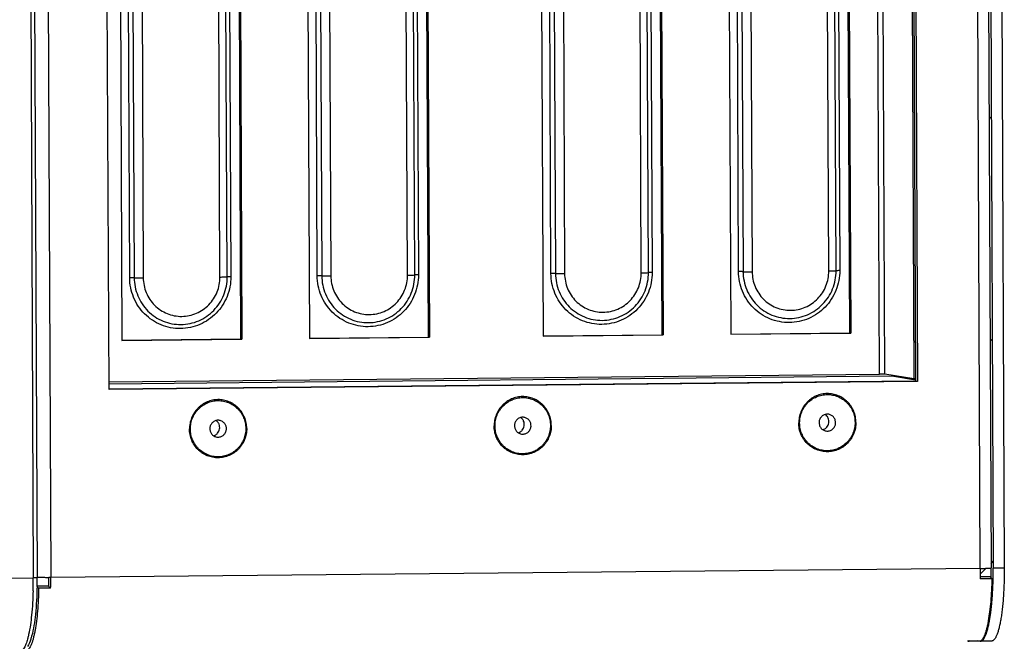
# Model space of a CAD drawing. Header units: millimetres. Extents: x 0 to 1750, y -1720 to 477.
# Tile 119 of 256: x 401 to 506, y -1027 to -961. Entities that reach past the tile are written whole.
import ezdxf

# ---------------------------------------------------------------- set-up
doc = ezdxf.new("R2010")
doc.units = ezdxf.units.MM
doc.header["$LTSCALE"] = 92.51
for name, color, linetype in [('3-6_GB12616_DXF_CONTINUOUS_LINE', 7, 'CONTINUOUS'), ('DE-11-024591DXF_CONTINUOUS_LINE', 7, 'CONTINUOUS'), ('DE-11-069666DXF_CONTINUOUS_LINE', 7, 'CONTINUOUS'), ('DE-11-080277DXF_CONTINUOUS_LINE', 7, 'CONTINUOUS'), ('DE-11-080278DXF_CONTINUOUS_LINE', 7, 'CONTINUOUS'), ('DE-11-080513DXF_CONTINUOUS_LINE', 7, 'CONTINUOUS'), ('DE-13-001875DXF_CONTINUOUS_LINE', 7, 'CONTINUOUS'), ('DE-20-027328DXF_CONTINUOUS_LINE', 7, 'CONTINUOUS')]:
    doc.layers.add(name, color=color, linetype=linetype)

msp = doc.modelspace()

# ---------------------------------------------------------------- linework, layer by layer
at = {"layer": '3-6_GB12616_DXF_CONTINUOUS_LINE'}
for centre, start, end in [((486.966, -1003.934), 80.7437, 90.55712), ((422.032, -1004.578), 80.7437, 90.55712), ((454.499, -1004.256), 80.7437, 90.55712), ((454.49, -1004.31), 260.7437, 270.55712), ((486.957, -1003.987), 260.7437, 270.55712), ((422.023, -1004.632), 260.7437, 270.55712)]:
    msp.add_arc(centre, 0.873, start, end, dxfattribs=at)
for points, knots in [([(490.011, -1003.93), (490.01, -1003.728), (489.979, -1003.424), (489.88, -1003.031), (489.744, -1002.651), (489.506, -1002.204), (489.186, -1001.812), (488.889, -1001.543), (488.567, -1001.304), (488.123, -1001.068), (487.547, -1000.896), (486.947, -1000.842), (486.348, -1000.908), (485.773, -1001.092), (485.332, -1001.336), (485.012, -1001.581), (484.717, -1001.857), (484.401, -1002.254), (484.167, -1002.706), (484.034, -1003.089), (483.939, -1003.483), (483.91, -1003.788), (483.911, -1003.991)], [0, 0, 0, 0, 0.0629325, 0.0943861, 0.1257993, 0.188412, 0.2508206, 0.2819889, 0.3131128, 0.3751761, 0.4371504, 0.4991136, 0.5611448, 0.6233128, 0.6856652, 0.7169553, 0.7482962, 0.8110439, 0.8739432, 0.9054658, 0.9370005, 1, 1, 1, 1]), ([(425.077, -1004.575), (425.077, -1004.372), (425.046, -1004.068), (424.947, -1003.675), (424.811, -1003.295), (424.573, -1002.848), (424.252, -1002.457), (423.955, -1002.187), (423.633, -1001.948), (423.19, -1001.712), (422.613, -1001.541), (422.014, -1001.487), (421.415, -1001.553), (420.839, -1001.736), (420.398, -1001.981), (420.079, -1002.225), (419.784, -1002.501), (419.467, -1002.898), (419.233, -1003.35), (419.1, -1003.733), (419.005, -1004.128), (418.977, -1004.433), (418.978, -1004.635)], [0, 0, 0, 0, 0.0629325, 0.0943861, 0.1257993, 0.188412, 0.2508206, 0.2819889, 0.3131128, 0.3751761, 0.4371504, 0.4991136, 0.5611448, 0.6233128, 0.6856652, 0.7169553, 0.7482962, 0.8110439, 0.8739432, 0.9054658, 0.9370005, 1, 1, 1, 1]), ([(457.544, -1004.253), (457.543, -1004.05), (457.512, -1003.746), (457.414, -1003.353), (457.278, -1002.973), (457.04, -1002.526), (456.719, -1002.135), (456.422, -1001.865), (456.1, -1001.626), (455.657, -1001.39), (455.08, -1001.218), (454.48, -1001.164), (453.881, -1001.23), (453.306, -1001.414), (452.865, -1001.658), (452.546, -1001.903), (452.251, -1002.179), (451.934, -1002.576), (451.7, -1003.028), (451.567, -1003.411), (451.472, -1003.805), (451.444, -1004.111), (451.444, -1004.313)], [0, 0, 0, 0, 0.0629325, 0.0943861, 0.1257993, 0.188412, 0.2508206, 0.2819889, 0.3131128, 0.3751761, 0.4371504, 0.4991136, 0.5611448, 0.6233128, 0.6856652, 0.7169553, 0.7482962, 0.8110439, 0.8739432, 0.9054658, 0.9370005, 1, 1, 1, 1]), ([(486.957, -1003.061), (486.902, -1003.062), (486.792, -1003.073), (486.634, -1003.121), (486.486, -1003.198), (486.355, -1003.301), (486.245, -1003.426), (486.131, -1003.618), (486.058, -1003.892), (486.087, -1004.174), (486.17, -1004.38), (486.259, -1004.521), (486.372, -1004.643), (486.506, -1004.741), (486.655, -1004.812), (486.762, -1004.84), (486.816, -1004.849)], [0, 0, 0, 0, 0.0620832, 0.1242927, 0.1866735, 0.2492462, 0.3120056, 0.3749208, 0.5004721, 0.6258972, 0.6886723, 0.7512626, 0.8136603, 0.8758842, 0.9379757, 1, 1, 1, 1]), ([(486.471, -1004.712), (486.553, -1004.69), (486.672, -1004.638), (486.81, -1004.538), (486.933, -1004.418), (487.053, -1004.237), (487.131, -1003.988), (487.136, -1003.728), (487.08, -1003.518), (487.001, -1003.366), (486.902, -1003.227), (486.806, -1003.139), (486.736, -1003.092)], [0, 0, 0, 0, 0.1241294, 0.1865761, 0.2491691, 0.3744246, 0.4999976, 0.6255709, 0.7508258, 0.8134194, 0.875865, 1, 1, 1, 1]), ([(486.965, -1004.86), (487.02, -1004.86), (487.13, -1004.848), (487.288, -1004.8), (487.436, -1004.724), (487.567, -1004.621), (487.677, -1004.495), (487.791, -1004.304), (487.864, -1004.03), (487.835, -1003.748), (487.752, -1003.541), (487.663, -1003.4), (487.55, -1003.279), (487.416, -1003.18), (487.267, -1003.109), (487.16, -1003.081), (487.106, -1003.072)], [0, 0, 0, 0, 0.0620832, 0.1242927, 0.1866735, 0.2492462, 0.3120056, 0.3749208, 0.5004721, 0.6258972, 0.6886723, 0.7512626, 0.8136603, 0.8758842, 0.9379757, 1, 1, 1, 1]), ([(422.024, -1003.706), (421.969, -1003.706), (421.859, -1003.718), (421.7, -1003.765), (421.553, -1003.842), (421.422, -1003.945), (421.312, -1004.071), (421.198, -1004.262), (421.124, -1004.536), (421.154, -1004.818), (421.236, -1005.025), (421.326, -1005.166), (421.439, -1005.287), (421.573, -1005.385), (421.722, -1005.457), (421.829, -1005.485), (421.883, -1005.493)], [0, 0, 0, 0, 0.0620832, 0.1242927, 0.1866735, 0.2492462, 0.3120056, 0.3749208, 0.5004721, 0.6258972, 0.6886723, 0.7512626, 0.8136603, 0.8758842, 0.9379757, 1, 1, 1, 1]), ([(421.538, -1005.357), (421.619, -1005.334), (421.738, -1005.282), (421.876, -1005.182), (421.999, -1005.062), (422.12, -1004.881), (422.197, -1004.633), (422.203, -1004.372), (422.146, -1004.162), (422.068, -1004.01), (421.969, -1003.871), (421.872, -1003.784), (421.802, -1003.737)], [0, 0, 0, 0, 0.1241294, 0.1865761, 0.2491691, 0.3744246, 0.4999976, 0.6255709, 0.7508258, 0.8134194, 0.875865, 1, 1, 1, 1]), ([(422.031, -1005.505), (422.086, -1005.504), (422.196, -1005.493), (422.355, -1005.445), (422.502, -1005.368), (422.633, -1005.265), (422.743, -1005.139), (422.857, -1004.948), (422.931, -1004.674), (422.901, -1004.392), (422.819, -1004.185), (422.729, -1004.044), (422.616, -1003.923), (422.483, -1003.825), (422.333, -1003.754), (422.227, -1003.726), (422.172, -1003.717)], [0, 0, 0, 0, 0.0620832, 0.1242927, 0.1866735, 0.2492462, 0.3120056, 0.3749208, 0.5004721, 0.6258972, 0.6886723, 0.7512626, 0.8136603, 0.8758842, 0.9379757, 1, 1, 1, 1]), ([(457.544, -1004.253), (457.545, -1004.455), (457.517, -1004.76), (457.422, -1005.155), (457.289, -1005.538), (457.055, -1005.989), (456.738, -1006.387), (456.443, -1006.663), (456.124, -1006.907), (455.682, -1007.152), (455.107, -1007.335), (454.508, -1007.401), (453.909, -1007.347), (453.332, -1007.176), (452.888, -1006.939), (452.567, -1006.701), (452.269, -1006.431), (451.949, -1006.04), (451.711, -1005.593), (451.575, -1005.213), (451.476, -1004.82), (451.445, -1004.515), (451.444, -1004.313)], [0, 0, 0, 0, 0.0629995, 0.0945342, 0.1260568, 0.1889561, 0.2517038, 0.2830447, 0.3143348, 0.3766872, 0.4388552, 0.5008864, 0.5628496, 0.6248239, 0.6868872, 0.7180111, 0.7491794, 0.811588, 0.8742007, 0.9056139, 0.9370675, 1, 1, 1, 1]), ([(454.49, -1003.383), (454.436, -1003.384), (454.326, -1003.395), (454.167, -1003.443), (454.02, -1003.52), (453.889, -1003.623), (453.778, -1003.749), (453.665, -1003.94), (453.591, -1004.214), (453.621, -1004.496), (453.703, -1004.703), (453.792, -1004.843), (453.906, -1004.965), (454.039, -1005.063), (454.189, -1005.134), (454.295, -1005.162), (454.349, -1005.171)], [0, 0, 0, 0, 0.0620832, 0.1242927, 0.1866735, 0.2492462, 0.3120056, 0.3749208, 0.5004721, 0.6258972, 0.6886723, 0.7512626, 0.8136603, 0.8758842, 0.9379757, 1, 1, 1, 1]), ([(454.004, -1005.035), (454.086, -1005.012), (454.205, -1004.96), (454.343, -1004.86), (454.466, -1004.74), (454.586, -1004.559), (454.664, -1004.31), (454.669, -1004.05), (454.613, -1003.84), (454.534, -1003.688), (454.435, -1003.549), (454.339, -1003.462), (454.269, -1003.414)], [0, 0, 0, 0, 0.1241294, 0.1865761, 0.2491691, 0.3744246, 0.4999976, 0.6255709, 0.7508258, 0.8134194, 0.875865, 1, 1, 1, 1]), ([(454.498, -1005.182), (454.553, -1005.182), (454.663, -1005.17), (454.822, -1005.123), (454.969, -1005.046), (455.1, -1004.943), (455.21, -1004.817), (455.324, -1004.626), (455.398, -1004.352), (455.368, -1004.07), (455.285, -1003.863), (455.196, -1003.722), (455.083, -1003.601), (454.949, -1003.503), (454.8, -1003.431), (454.693, -1003.403), (454.639, -1003.395)], [0, 0, 0, 0, 0.0620832, 0.1242927, 0.1866735, 0.2492462, 0.3120056, 0.3749208, 0.5004721, 0.6258972, 0.6886723, 0.7512626, 0.8136603, 0.8758842, 0.9379757, 1, 1, 1, 1]), ([(490.011, -1003.93), (490.012, -1004.133), (489.984, -1004.438), (489.888, -1004.833), (489.756, -1005.216), (489.521, -1005.667), (489.205, -1006.065), (488.91, -1006.34), (488.59, -1006.585), (488.149, -1006.83), (487.574, -1007.013), (486.975, -1007.079), (486.376, -1007.025), (485.799, -1006.853), (485.355, -1006.617), (485.033, -1006.379), (484.736, -1006.109), (484.416, -1005.718), (484.178, -1005.271), (484.042, -1004.89), (483.943, -1004.498), (483.912, -1004.193), (483.911, -1003.991)], [0, 0, 0, 0, 0.0629995, 0.0945342, 0.1260568, 0.1889561, 0.2517038, 0.2830447, 0.3143348, 0.3766872, 0.4388552, 0.5008864, 0.5628496, 0.6248239, 0.6868872, 0.7180111, 0.7491794, 0.811588, 0.8742007, 0.9056139, 0.9370675, 1, 1, 1, 1]), ([(425.077, -1004.575), (425.078, -1004.777), (425.05, -1005.082), (424.955, -1005.477), (424.822, -1005.86), (424.588, -1006.312), (424.271, -1006.709), (423.976, -1006.985), (423.657, -1007.229), (423.216, -1007.474), (422.64, -1007.658), (422.042, -1007.724), (421.442, -1007.67), (420.865, -1007.498), (420.422, -1007.262), (420.1, -1007.023), (419.803, -1006.753), (419.482, -1006.362), (419.244, -1005.915), (419.108, -1005.535), (419.009, -1005.142), (418.978, -1004.838), (418.978, -1004.635)], [0, 0, 0, 0, 0.0629995, 0.0945342, 0.1260568, 0.1889561, 0.2517038, 0.2830447, 0.3143348, 0.3766872, 0.4388552, 0.5008864, 0.5628496, 0.6248239, 0.6868872, 0.7180111, 0.7491794, 0.811588, 0.8742007, 0.9056139, 0.9370675, 1, 1, 1, 1])]:
    msp.add_open_spline(points, degree=3, knots=knots, dxfattribs=at)
at = {"layer": 'DE-11-024591DXF_CONTINUOUS_LINE'}
for p, q in [((422.999, -988.418), (422.655, -909.856)), ((423.042, -909.844), (423.386, -988.406)), ((432.595, -988.315), (432.251, -909.752)), ((432.734, -909.756), (433.078, -988.318)), ((433.7, -909.763), (434.044, -988.325)), ((442.216, -988.244), (441.872, -909.681)), ((442.991, -988.22), (442.646, -909.657)), ((443.034, -909.645), (443.378, -988.208)), ((457.506, -988.068), (457.162, -909.505)), ((457.645, -909.508), (457.989, -988.071)), ((458.611, -909.515), (458.955, -988.078)), ((467.127, -987.997), (466.783, -909.434)), ((467.902, -987.973), (467.557, -909.41)), ((467.945, -909.398), (468.289, -987.961)), ((477.498, -987.869), (477.154, -909.307)), ((477.637, -909.31), (477.981, -987.873)), ((478.602, -909.317), (478.946, -987.88)), ((487.119, -987.799), (486.774, -909.236)), ((487.893, -987.774), (487.549, -909.212)), ((487.936, -909.2), (488.281, -987.762)), ((412.604, -988.513), (412.26, -909.951)), ((412.742, -909.954), (413.087, -988.517)), ((413.708, -909.961), (414.052, -988.524)), ((422.224, -988.443), (421.88, -909.88))]:
    msp.add_line(p, q, dxfattribs=at)
for points, knots in [([(423.386, -988.406), (423.389, -989.119), (423.116, -990.559), (421.928, -992.389), (420.141, -993.628), (418.022, -994.08), (415.898, -993.672), (414.096, -992.467), (412.892, -990.657), (412.607, -989.224), (412.604, -988.513)], [0, 0, 0, 0, 0.126045, 0.2517379, 0.3766806, 0.5009023, 0.6248561, 0.7491572, 0.8742152, 1, 1, 1, 1]), ([(413.087, -988.517), (413.054, -988.516), (412.893, -988.512), (412.732, -988.512), (412.604, -988.513)], [0, 0, 0, 0, 0.2011338, 1, 1, 1, 1]), ([(413.087, -988.517), (413.089, -989.171), (413.351, -990.488), (414.459, -992.152), (416.115, -993.259), (418.068, -993.634), (420.015, -993.219), (421.659, -992.08), (422.75, -990.397), (423.002, -989.074), (422.999, -988.418)], [0, 0, 0, 0, 0.1257913, 0.2508478, 0.3751499, 0.4990983, 0.623313, 0.7482544, 0.873947, 1, 1, 1, 1]), ([(413.087, -988.517), (413.151, -988.519), (413.473, -988.526), (413.795, -988.526), (414.052, -988.524)], [0, 0, 0, 0, 0.2012108, 1, 1, 1, 1]), ([(414.052, -988.524), (414.055, -989.063), (414.27, -990.148), (415.183, -991.52), (416.549, -992.434), (418.159, -992.743), (419.764, -992.401), (421.119, -991.461), (422.019, -990.074), (422.227, -988.983), (422.224, -988.443)], [0, 0, 0, 0, 0.1257853, 0.2508382, 0.3751379, 0.4990902, 0.6233086, 0.748252, 0.8739481, 1, 1, 1, 1]), ([(422.224, -988.443), (422.385, -988.441), (422.643, -988.435), (422.902, -988.428), (422.999, -988.418)], [0, 0, 0, 0, 0.6223346, 1, 1, 1, 1]), ([(423.386, -988.406), (423.306, -988.407), (423.177, -988.41), (423.048, -988.413), (422.999, -988.418)], [0, 0, 0, 0, 0.6223491, 1, 1, 1, 1]), ([(443.378, -988.208), (443.381, -988.921), (443.107, -990.36), (441.92, -992.191), (440.132, -993.43), (438.014, -993.882), (435.89, -993.474), (434.088, -992.269), (432.883, -990.459), (432.599, -989.026), (432.595, -988.315)], [0, 0, 0, 0, 0.126045, 0.2517379, 0.3766806, 0.5009023, 0.6248561, 0.7491572, 0.8742152, 1, 1, 1, 1]), ([(433.078, -988.318), (433.046, -988.317), (432.885, -988.314), (432.724, -988.314), (432.595, -988.315)], [0, 0, 0, 0, 0.2011338, 1, 1, 1, 1]), ([(433.078, -988.318), (433.081, -988.972), (433.343, -990.289), (434.45, -991.953), (436.107, -993.061), (438.059, -993.436), (440.007, -993.021), (441.65, -991.882), (442.742, -990.199), (442.994, -988.875), (442.991, -988.22)], [0, 0, 0, 0, 0.1257913, 0.2508478, 0.3751499, 0.4990983, 0.623313, 0.7482544, 0.873947, 1, 1, 1, 1]), ([(433.078, -988.318), (433.143, -988.321), (433.465, -988.328), (433.787, -988.328), (434.044, -988.325)], [0, 0, 0, 0, 0.2012108, 1, 1, 1, 1]), ([(434.044, -988.325), (434.046, -988.864), (434.262, -989.95), (435.175, -991.322), (436.54, -992.235), (438.15, -992.544), (439.756, -992.202), (441.111, -991.263), (442.011, -989.876), (442.218, -988.784), (442.216, -988.244)], [0, 0, 0, 0, 0.1257853, 0.2508382, 0.3751379, 0.4990902, 0.6233086, 0.748252, 0.8739481, 1, 1, 1, 1]), ([(442.216, -988.244), (442.377, -988.243), (442.635, -988.237), (442.894, -988.23), (442.991, -988.22)], [0, 0, 0, 0, 0.6223346, 1, 1, 1, 1]), ([(443.378, -988.208), (443.298, -988.209), (443.168, -988.211), (443.039, -988.215), (442.991, -988.22)], [0, 0, 0, 0, 0.6223491, 1, 1, 1, 1]), ([(468.289, -987.961), (468.292, -988.673), (468.018, -990.113), (466.831, -991.944), (465.043, -993.183), (462.925, -993.634), (460.8, -993.227), (458.999, -992.021), (457.794, -990.211), (457.509, -988.779), (457.506, -988.068)], [0, 0, 0, 0, 0.126045, 0.2517379, 0.3766806, 0.5009023, 0.6248561, 0.7491572, 0.8742152, 1, 1, 1, 1]), ([(457.989, -988.071), (457.957, -988.07), (457.796, -988.066), (457.635, -988.066), (457.506, -988.068)], [0, 0, 0, 0, 0.2011338, 1, 1, 1, 1]), ([(457.989, -988.071), (457.992, -988.725), (458.254, -990.042), (459.361, -991.706), (461.018, -992.814), (462.97, -993.189), (464.918, -992.774), (466.561, -991.634), (467.653, -989.952), (467.904, -988.628), (467.902, -987.973)], [0, 0, 0, 0, 0.1257913, 0.2508478, 0.3751499, 0.4990983, 0.623313, 0.7482544, 0.873947, 1, 1, 1, 1]), ([(457.989, -988.071), (458.054, -988.073), (458.376, -988.081), (458.698, -988.081), (458.955, -988.078)], [0, 0, 0, 0, 0.2012108, 1, 1, 1, 1]), ([(458.955, -988.078), (458.957, -988.617), (459.173, -989.703), (460.086, -991.075), (461.451, -991.988), (463.061, -992.297), (464.667, -991.955), (466.022, -991.016), (466.922, -989.628), (467.129, -988.537), (467.127, -987.997)], [0, 0, 0, 0, 0.1257853, 0.2508382, 0.3751379, 0.4990902, 0.6233086, 0.748252, 0.8739481, 1, 1, 1, 1]), ([(467.127, -987.997), (467.288, -987.995), (467.546, -987.99), (467.804, -987.983), (467.902, -987.973)], [0, 0, 0, 0, 0.6223346, 1, 1, 1, 1]), ([(468.289, -987.961), (468.208, -987.961), (468.079, -987.964), (467.95, -987.968), (467.902, -987.973)], [0, 0, 0, 0, 0.6223491, 1, 1, 1, 1]), ([(488.281, -987.762), (488.284, -988.475), (488.01, -989.915), (486.823, -991.745), (485.035, -992.984), (482.916, -993.436), (480.792, -993.028), (478.99, -991.823), (477.786, -990.013), (477.501, -988.58), (477.498, -987.869)], [0, 0, 0, 0, 0.126045, 0.2517379, 0.3766806, 0.5009023, 0.6248561, 0.7491572, 0.8742152, 1, 1, 1, 1]), ([(477.981, -987.873), (477.948, -987.872), (477.788, -987.868), (477.627, -987.868), (477.498, -987.869)], [0, 0, 0, 0, 0.2011338, 1, 1, 1, 1]), ([(477.981, -987.873), (477.984, -988.527), (478.246, -989.844), (479.353, -991.508), (481.009, -992.615), (482.962, -992.99), (484.91, -992.575), (486.553, -991.436), (487.644, -989.753), (487.896, -988.43), (487.893, -987.774)], [0, 0, 0, 0, 0.1257913, 0.2508478, 0.3751499, 0.4990983, 0.623313, 0.7482544, 0.873947, 1, 1, 1, 1]), ([(477.981, -987.873), (478.046, -987.875), (478.367, -987.882), (478.689, -987.882), (478.946, -987.88)], [0, 0, 0, 0, 0.2012108, 1, 1, 1, 1]), ([(478.946, -987.88), (478.949, -988.419), (479.165, -989.504), (480.077, -990.876), (481.443, -991.79), (483.053, -992.099), (484.659, -991.757), (486.014, -990.817), (486.913, -989.43), (487.121, -988.339), (487.119, -987.799)], [0, 0, 0, 0, 0.1257853, 0.2508382, 0.3751379, 0.4990902, 0.6233086, 0.748252, 0.8739481, 1, 1, 1, 1]), ([(487.119, -987.799), (487.279, -987.797), (487.537, -987.791), (487.796, -987.784), (487.893, -987.774)], [0, 0, 0, 0, 0.6223346, 1, 1, 1, 1]), ([(488.281, -987.762), (488.2, -987.763), (488.071, -987.766), (487.942, -987.769), (487.893, -987.774)], [0, 0, 0, 0, 0.6223491, 1, 1, 1, 1])]:
    msp.add_open_spline(points, degree=3, knots=knots, dxfattribs=at)
at = {"layer": 'DE-11-069666DXF_CONTINUOUS_LINE'}
for p, q in [((488.875, -895.089), (489.31, -994.399)), ((489.018, -895.087), (489.453, -994.422)), ((492.522, -998.79), (492.068, -895.057)), ((493.104, -998.799), (492.649, -895.051)), ((495.735, -895.153), (496.191, -999.303)), ((423.98, -895.733), (424.416, -995.043)), ((424.124, -895.731), (424.559, -995.066)), ((443.972, -895.534), (444.407, -994.844)), ((444.115, -895.533), (444.55, -994.868)), ((456.239, -896.158), (456.671, -994.747)), ((468.883, -895.287), (469.318, -994.597)), ((469.026, -895.286), (469.461, -994.62)), ((476.231, -895.96), (476.663, -994.549)), ((411.337, -896.604), (411.769, -995.193)), ((431.329, -896.406), (431.76, -994.994)), ((431.76, -994.97), (444.407, -994.844)), ((444.407, -994.844), (444.55, -994.868)), ((456.671, -994.722), (469.318, -994.597)), ((456.671, -994.747), (469.461, -994.62)), ((469.318, -994.597), (469.461, -994.62)), ((476.663, -994.524), (489.31, -994.399)), ((476.663, -994.549), (489.453, -994.422)), ((489.31, -994.399), (489.453, -994.422)), ((411.769, -995.168), (424.416, -995.043)), ((411.769, -995.193), (424.559, -995.066)), ((424.416, -995.043), (424.559, -995.066)), ((431.76, -994.994), (444.55, -994.868)), ((410.396, -999.605), (492.522, -998.79)), ((410.397, -999.811), (493.838, -998.983)), ((496.191, -999.303), (493.104, -998.799)), ((493.838, -998.983), (496.369, -999.396)), ((410.399, -1000.354), (496.369, -999.501)), ((496.368, -999.301), (496.191, -999.303))]:
    msp.add_line(p, q, dxfattribs=at)
for points, knots in [([(493.104, -998.799), (493.08, -998.795), (493.01, -998.794), (492.817, -998.788), (492.647, -998.788), (492.522, -998.79)], [0, 0, 0, 0, 0.1235979, 0.3569367, 1, 1, 1, 1]), ([(493.811, -998.915), (493.814, -998.932), (493.819, -998.953), (493.83, -998.981), (493.838, -998.983)], [0, 0, 0, 0, 0.6797451, 1, 1, 1, 1])]:
    msp.add_open_spline(points, degree=3, knots=knots, dxfattribs=at)
at = {"layer": 'DE-11-080277DXF_CONTINUOUS_LINE'}
for p, q in [((503.263, -1019.492), (502.263, -791.101)), ((403.191, -792.284), (404.19, -1020.475)), ((503.414, -791.553), (504.413, -1019.445)), ((495.911, -895.019), (496.369, -999.532)), ((496.126, -895.017), (496.584, -999.567)), ((410.399, -1000.422), (409.941, -895.872)), ((496.369, -999.532), (410.399, -1000.385)), ((496.584, -999.567), (410.399, -1000.422)), ((496.584, -999.567), (496.369, -999.532)), ((503.263, -1019.492), (404.19, -1020.475)), ((504.533, -1020.587), (503.254, -1020.6)), ((504.32, -1020.386), (503.258, -1020.396)), ((504.533, -1020.587), (504.32, -1020.386)), ((403.968, -1021.382), (402.724, -1021.394)), ((402.902, -1021.596), (402.724, -1021.427)), ((404.181, -1021.583), (402.902, -1021.596)), ((404.181, -1021.583), (403.968, -1021.382)), ((502.065, -1027.21), (503.344, -1027.197))]:
    msp.add_line(p, q, dxfattribs=at)
msp.add_arc((501.852, -1025.891), 1.364, 275.17192, 284.98839, dxfattribs=at)
for points, knots in [([(486.974, -1006.959), (486.781, -1006.961), (486.491, -1006.935), (486.115, -1006.843), (485.751, -1006.715), (485.321, -1006.486), (484.945, -1006.177), (484.684, -1005.889), (484.452, -1005.575), (484.221, -1005.142), (484.05, -1004.578), (483.991, -1003.99), (484.045, -1003.401), (484.211, -1002.833), (484.438, -1002.396), (484.667, -1002.078), (484.925, -1001.785), (485.299, -1001.468), (485.727, -1001.231), (486.09, -1001.095), (486.464, -1000.996), (486.755, -1000.964), (486.948, -1000.962)], [0, 0, 0, 0, 0.0619629, 0.0929821, 0.1240142, 0.1860771, 0.2482928, 0.2795094, 0.3107768, 0.3733886, 0.4361835, 0.4991136, 0.5621107, 0.6250967, 0.6879952, 0.719428, 0.750817, 0.8133727, 0.8757249, 0.9068676, 0.9379691, 1, 1, 1, 1]), ([(486.948, -1000.962), (487.141, -1000.96), (487.431, -1000.986), (487.807, -1001.078), (488.171, -1001.207), (488.601, -1001.435), (488.978, -1001.745), (489.238, -1002.033), (489.47, -1002.346), (489.701, -1002.779), (489.872, -1003.344), (489.932, -1003.932), (489.877, -1004.521), (489.711, -1005.088), (489.484, -1005.525), (489.255, -1005.843), (488.997, -1006.137), (488.623, -1006.453), (488.196, -1006.69), (487.832, -1006.826), (487.458, -1006.925), (487.167, -1006.957), (486.974, -1006.959)], [0, 0, 0, 0, 0.0619629, 0.0929821, 0.1240142, 0.1860771, 0.2482928, 0.2795094, 0.3107768, 0.3733886, 0.4361835, 0.4991136, 0.5621107, 0.6250967, 0.6879952, 0.719428, 0.750817, 0.8133727, 0.8757249, 0.9068676, 0.9379691, 1, 1, 1, 1]), ([(422.041, -1007.604), (421.848, -1007.606), (421.557, -1007.579), (421.182, -1007.488), (420.817, -1007.359), (420.388, -1007.13), (420.011, -1006.821), (419.75, -1006.533), (419.519, -1006.22), (419.288, -1005.786), (419.117, -1005.222), (419.057, -1004.634), (419.111, -1004.045), (419.278, -1003.478), (419.505, -1003.04), (419.734, -1002.723), (419.992, -1002.429), (420.365, -1002.113), (420.793, -1001.876), (421.157, -1001.74), (421.531, -1001.64), (421.821, -1001.608), (422.014, -1001.606)], [0, 0, 0, 0, 0.0619629, 0.0929821, 0.1240142, 0.1860771, 0.2482928, 0.2795094, 0.3107768, 0.3733886, 0.4361835, 0.4991136, 0.5621107, 0.6250967, 0.6879952, 0.719428, 0.750817, 0.8133727, 0.8757249, 0.9068676, 0.9379691, 1, 1, 1, 1]), ([(422.014, -1001.606), (422.207, -1001.605), (422.498, -1001.631), (422.873, -1001.723), (423.238, -1001.851), (423.667, -1002.08), (424.044, -1002.389), (424.305, -1002.677), (424.536, -1002.991), (424.767, -1003.424), (424.939, -1003.988), (424.998, -1004.576), (424.944, -1005.165), (424.777, -1005.732), (424.55, -1006.17), (424.321, -1006.488), (424.063, -1006.781), (423.69, -1007.097), (423.262, -1007.335), (422.898, -1007.471), (422.524, -1007.57), (422.234, -1007.602), (422.041, -1007.604)], [0, 0, 0, 0, 0.0619629, 0.0929821, 0.1240142, 0.1860771, 0.2482928, 0.2795094, 0.3107768, 0.3733886, 0.4361835, 0.4991136, 0.5621107, 0.6250967, 0.6879952, 0.719428, 0.750817, 0.8133727, 0.8757249, 0.9068676, 0.9379691, 1, 1, 1, 1]), ([(454.507, -1007.281), (454.315, -1007.283), (454.024, -1007.257), (453.649, -1007.165), (453.284, -1007.037), (452.854, -1006.808), (452.478, -1006.499), (452.217, -1006.211), (451.985, -1005.897), (451.755, -1005.464), (451.583, -1004.9), (451.524, -1004.312), (451.578, -1003.723), (451.745, -1003.156), (451.972, -1002.718), (452.201, -1002.4), (452.459, -1002.107), (452.832, -1001.79), (453.26, -1001.553), (453.623, -1001.417), (453.998, -1001.318), (454.288, -1001.286), (454.481, -1001.284)], [0, 0, 0, 0, 0.0619629, 0.0929821, 0.1240142, 0.1860771, 0.2482928, 0.2795094, 0.3107768, 0.3733886, 0.4361835, 0.4991136, 0.5621107, 0.6250967, 0.6879952, 0.719428, 0.750817, 0.8133727, 0.8757249, 0.9068676, 0.9379691, 1, 1, 1, 1]), ([(454.481, -1001.284), (454.674, -1001.282), (454.965, -1001.309), (455.34, -1001.4), (455.705, -1001.529), (456.134, -1001.758), (456.511, -1002.067), (456.771, -1002.355), (457.003, -1002.668), (457.234, -1003.102), (457.405, -1003.666), (457.465, -1004.254), (457.41, -1004.843), (457.244, -1005.41), (457.017, -1005.848), (456.788, -1006.165), (456.53, -1006.459), (456.156, -1006.775), (455.729, -1007.012), (455.365, -1007.148), (454.991, -1007.248), (454.7, -1007.28), (454.507, -1007.281)], [0, 0, 0, 0, 0.0619629, 0.0929821, 0.1240142, 0.1860771, 0.2482928, 0.2795094, 0.3107768, 0.3733886, 0.4361835, 0.4991136, 0.5621107, 0.6250967, 0.6879952, 0.719428, 0.750817, 0.8133727, 0.8757249, 0.9068676, 0.9379691, 1, 1, 1, 1]), ([(503.263, -1019.492), (503.264, -1019.585), (503.264, -1019.954), (503.26, -1020.323), (503.254, -1020.6)], [0, 0, 0, 0, 0.2511314, 1, 1, 1, 1]), ([(503.263, -1019.492), (503.311, -1019.492), (503.407, -1019.491), (503.551, -1019.488), (503.695, -1019.486), (503.815, -1019.483), (503.911, -1019.48), (503.983, -1019.478), (504.055, -1019.475), (504.115, -1019.473), (504.163, -1019.471), (504.199, -1019.469), (504.235, -1019.467), (504.271, -1019.465), (504.301, -1019.462), (504.325, -1019.46), (504.343, -1019.459), (504.361, -1019.457), (504.376, -1019.455), (504.387, -1019.453), (504.395, -1019.452), (504.401, -1019.451), (504.405, -1019.45), (504.409, -1019.448), (504.412, -1019.446), (504.413, -1019.445)], [0, 0, 0, 0, 0.1249977, 0.2499955, 0.3749932, 0.4999909, 0.5624898, 0.6249886, 0.6874875, 0.7499864, 0.7812358, 0.8124853, 0.8437346, 0.8749845, 0.9062326, 0.9218593, 0.9374858, 0.9531002, 0.9687499, 0.976557, 0.9843155, 0.9882408, 0.9922331, 0.9961233, 1, 1, 1, 1]), ([(404.19, -1020.475), (404.048, -1020.477), (403.77, -1020.478), (403.373, -1020.477), (403.029, -1020.472), (402.821, -1020.466), (402.731, -1020.461)], [0, 0, 0, 0, 0.291722, 0.5723429, 0.8159315, 1, 1, 1, 1]), ([(403.968, -1021.382), (403.969, -1021.307), (403.975, -1021.005), (403.976, -1020.704), (403.976, -1020.477)], [0, 0, 0, 0, 0.2486071, 1, 1, 1, 1]), ([(404.181, -1021.583), (404.183, -1021.491), (404.19, -1021.122), (404.192, -1020.753), (404.19, -1020.475)], [0, 0, 0, 0, 0.2485803, 1, 1, 1, 1]), ([(503.344, -1027.197), (503.386, -1027.171), (503.47, -1027.095), (503.579, -1026.943), (503.686, -1026.743), (503.789, -1026.495), (503.887, -1026.2), (503.981, -1025.86), (504.07, -1025.477), (504.184, -1024.89), (504.306, -1024.067), (504.417, -1022.99), (504.496, -1021.816), (504.525, -1021.004), (504.533, -1020.587)], [0, 0, 0, 0, 0.0218566, 0.0489976, 0.0821192, 0.1214836, 0.1671168, 0.2189018, 0.2766236, 0.3399944, 0.4822361, 0.6423236, 0.8163536, 1, 1, 1, 1]), ([(402.902, -1021.596), (402.894, -1022.013), (402.865, -1022.825), (402.786, -1023.999), (402.675, -1025.076), (402.553, -1025.898), (402.439, -1026.486), (402.35, -1026.868), (402.256, -1027.208), (402.158, -1027.503), (402.055, -1027.751), (401.948, -1027.952), (401.839, -1028.104), (401.755, -1028.179), (401.713, -1028.206)], [0, 0, 0, 0, 0.1836464, 0.3576764, 0.5177639, 0.6600056, 0.7233764, 0.7810982, 0.8328832, 0.8785164, 0.9178808, 0.9510024, 0.9781434, 1, 1, 1, 1]), ([(501.975, -1027.249), (501.97, -1027.251), (501.949, -1027.256), (501.927, -1027.258), (501.911, -1027.258)], [0, 0, 0, 0, 0.2535109, 1, 1, 1, 1]), ([(502.065, -1027.21), (502.057, -1027.214), (502.029, -1027.231), (501.998, -1027.243), (501.975, -1027.249)], [0, 0, 0, 0, 0.2625871, 1, 1, 1, 1])]:
    msp.add_open_spline(points, degree=3, knots=knots, dxfattribs=at)
at = {"layer": 'DE-11-080278DXF_CONTINUOUS_LINE'}
for p, q in [((503.638, -790.587), (504.641, -1019.478)), ((504.818, -790.575), (505.821, -1019.467)), ((505.821, -1019.467), (504.641, -1019.478)), ((503.244, -1027.241), (502.995, -1027.2)), ((504.469, -1027.233), (503.288, -1027.244))]:
    msp.add_line(p, q, dxfattribs=at)
msp.add_arc((503.286, -1026.985), 0.26, 260.70497, 270.52421, dxfattribs=at)
for points, knots in [([(503.288, -1027.244), (503.311, -1027.244), (503.359, -1027.237), (503.429, -1027.207), (503.497, -1027.159), (503.565, -1027.092), (503.631, -1027.008), (503.696, -1026.906), (503.76, -1026.786), (503.848, -1026.595), (503.951, -1026.312), (504.065, -1025.922), (504.17, -1025.471), (504.267, -1024.962), (504.355, -1024.401), (504.432, -1023.792), (504.498, -1023.141), (504.571, -1022.208), (504.63, -1020.983), (504.643, -1019.987), (504.641, -1019.478)], [0, 0, 0, 0, 0.0085828, 0.0177368, 0.0279336, 0.0395096, 0.0526857, 0.0675997, 0.084333, 0.1029288, 0.1457451, 0.1959886, 0.25339, 0.3175483, 0.3879629, 0.4640522, 0.5451675, 0.6306038, 0.8113871, 1, 1, 1, 1]), ([(505.821, -1019.467), (505.823, -1019.975), (505.811, -1020.971), (505.752, -1022.196), (505.678, -1023.13), (505.612, -1023.781), (505.535, -1024.389), (505.448, -1024.951), (505.351, -1025.459), (505.245, -1025.91), (505.132, -1026.3), (505.028, -1026.583), (504.94, -1026.775), (504.877, -1026.894), (504.811, -1026.996), (504.745, -1027.08), (504.678, -1027.147), (504.61, -1027.195), (504.54, -1027.225), (504.492, -1027.232), (504.469, -1027.233)], [0, 0, 0, 0, 0.1886129, 0.3693962, 0.4548325, 0.5359478, 0.6120371, 0.6824517, 0.74661, 0.8040114, 0.8542549, 0.8970712, 0.915667, 0.9324003, 0.9473143, 0.9604904, 0.9720664, 0.9822632, 0.9914172, 1, 1, 1, 1])]:
    msp.add_open_spline(points, degree=3, knots=knots, dxfattribs=at)
at = {"layer": 'DE-11-080513DXF_CONTINUOUS_LINE'}
for p, q in [((503.638, -790.587), (504.641, -1019.478)), ((504.203, -971.594), (504.43, -971.367)), ((504.307, -995.277), (504.534, -995.051)), ((504.411, -1018.961), (504.637, -1018.734)), ((503.262, -1020.11), (503.891, -1019.481)), ((503.244, -1027.241), (502.995, -1027.2)), ((503.288, -1027.244), (503.292, -1027.244))]:
    msp.add_line(p, q, dxfattribs=at)
for points, knots in [([(503.292, -1027.244), (503.314, -1027.23), (503.347, -1027.209), (503.392, -1027.181), (503.425, -1027.16), (503.453, -1027.142), (503.475, -1027.128), (503.492, -1027.117), (503.509, -1027.107), (503.525, -1027.096), (503.539, -1027.087), (503.55, -1027.08), (503.559, -1027.075), (503.567, -1027.069), (503.574, -1027.065), (503.579, -1027.061), (503.584, -1027.059), (503.587, -1027.057), (503.59, -1027.055), (503.592, -1027.054), (503.593, -1027.053), (503.594, -1027.052), (503.595, -1027.052), (503.596, -1027.051), (503.596, -1027.051), (503.596, -1027.051), (503.597, -1027.051), (503.597, -1027.05), (503.598, -1027.049), (503.598, -1027.047), (503.599, -1027.046), (503.6, -1027.043), (503.602, -1027.04), (503.605, -1027.035), (503.608, -1027.028), (503.612, -1027.02), (503.616, -1027.013), (503.62, -1027.005), (503.625, -1026.994), (503.632, -1026.982), (503.643, -1026.961), (503.656, -1026.935), (503.672, -1026.904), (503.693, -1026.862), (503.72, -1026.81), (503.746, -1026.758), (503.767, -1026.717), (503.783, -1026.685), (503.799, -1026.654), (503.815, -1026.623), (503.829, -1026.597), (503.839, -1026.576), (503.847, -1026.561), (503.855, -1026.545), (503.862, -1026.532), (503.867, -1026.522), (503.871, -1026.514), (503.875, -1026.506), (503.878, -1026.5), (503.881, -1026.495), (503.883, -1026.491), (503.885, -1026.487), (503.886, -1026.485), (503.887, -1026.483), (503.887, -1026.482), (503.888, -1026.481), (503.888, -1026.481), (503.888, -1026.481), (503.888, -1026.48), (503.889, -1026.479), (503.889, -1026.477), (503.89, -1026.475), (503.891, -1026.471), (503.892, -1026.465), (503.895, -1026.457), (503.898, -1026.447), (503.902, -1026.43), (503.908, -1026.409), (503.915, -1026.384), (503.923, -1026.359), (503.93, -1026.334), (503.939, -1026.3), (503.951, -1026.258), (503.965, -1026.208), (503.979, -1026.158), (503.998, -1026.091), (504.022, -1026.007), (504.045, -1025.923), (504.064, -1025.856), (504.078, -1025.806), (504.092, -1025.756), (504.104, -1025.714), (504.114, -1025.681), (504.121, -1025.656), (504.128, -1025.63), (504.134, -1025.609), (504.138, -1025.595), (504.14, -1025.586), (504.142, -1025.58), (504.143, -1025.575), (504.144, -1025.571), (504.145, -1025.568), (504.146, -1025.565), (504.147, -1025.563), (504.147, -1025.562), (504.147, -1025.561), (504.147, -1025.559), (504.148, -1025.556), (504.149, -1025.553), (504.149, -1025.549), (504.15, -1025.543), (504.152, -1025.533), (504.154, -1025.519), (504.157, -1025.503), (504.16, -1025.486), (504.163, -1025.469), (504.167, -1025.447), (504.172, -1025.419), (504.178, -1025.386), (504.185, -1025.341), (504.195, -1025.285), (504.207, -1025.218), (504.219, -1025.151), (504.234, -1025.062), (504.254, -1024.951), (504.273, -1024.839), (504.289, -1024.75), (504.3, -1024.683), (504.312, -1024.617), (504.322, -1024.561), (504.33, -1024.516), (504.335, -1024.483), (504.341, -1024.449), (504.346, -1024.422), (504.35, -1024.399), (504.353, -1024.383), (504.355, -1024.369), (504.357, -1024.359), (504.358, -1024.353), (504.359, -1024.349), (504.359, -1024.346), (504.36, -1024.343), (504.36, -1024.341), (504.36, -1024.34), (504.361, -1024.338), (504.361, -1024.335), (504.361, -1024.329), (504.362, -1024.321), (504.363, -1024.311), (504.365, -1024.301), (504.366, -1024.287), (504.368, -1024.264), (504.372, -1024.231), (504.376, -1024.19), (504.381, -1024.15), (504.386, -1024.097), (504.394, -1024.03), (504.402, -1023.95), (504.411, -1023.869), (504.423, -1023.762), (504.437, -1023.628), (504.454, -1023.468), (504.469, -1023.334), (504.48, -1023.227), (504.487, -1023.16), (504.493, -1023.107), (504.497, -1023.066), (504.502, -1023.026), (504.506, -1022.986), (504.51, -1022.953), (504.513, -1022.926), (504.514, -1022.909), (504.516, -1022.896), (504.517, -1022.887), (504.517, -1022.881), (504.518, -1022.876), (504.518, -1022.872), (504.519, -1022.868), (504.519, -1022.864), (504.519, -1022.859), (504.52, -1022.852), (504.52, -1022.843), (504.521, -1022.831), (504.522, -1022.816), (504.523, -1022.798), (504.524, -1022.768), (504.527, -1022.73), (504.529, -1022.685), (504.533, -1022.625), (504.537, -1022.551), (504.542, -1022.461), (504.547, -1022.371), (504.554, -1022.251), (504.563, -1022.101), (504.573, -1021.922), (504.582, -1021.772), (504.589, -1021.652), (504.594, -1021.562), (504.599, -1021.473), (504.604, -1021.398), (504.607, -1021.345), (504.608, -1021.315), (504.61, -1021.293), (504.611, -1021.27), (504.612, -1021.252), (504.613, -1021.239), (504.613, -1021.232), (504.613, -1021.228), (504.613, -1021.224), (504.614, -1021.219), (504.614, -1021.211), (504.614, -1021.201), (504.614, -1021.189), (504.614, -1021.173), (504.615, -1021.146), (504.615, -1021.106), (504.616, -1021.058), (504.617, -1020.994), (504.618, -1020.914), (504.62, -1020.818), (504.621, -1020.723), (504.623, -1020.595), (504.626, -1020.436), (504.629, -1020.244), (504.632, -1020.053), (504.636, -1019.798), (504.639, -1019.606), (504.641, -1019.478)], [0, 0, 0, 0, 0.03125, 0.046875, 0.0625, 0.078125, 0.0859375, 0.09375, 0.1015625, 0.109375, 0.1171875, 0.1210938, 0.125, 0.1289062, 0.1328125, 0.1347656, 0.1367188, 0.1386719, 0.1396484, 0.140625, 0.1411133, 0.1416016, 0.1420898, 0.142334, 0.1425781, 0.1427002, 0.1428223, 0.1430664, 0.1433105, 0.1435547, 0.144043, 0.1445312, 0.1455078, 0.1464844, 0.1484375, 0.1503906, 0.1523438, 0.1542969, 0.15625, 0.1601562, 0.1640625, 0.171875, 0.1796875, 0.1875, 0.203125, 0.21875, 0.2265625, 0.234375, 0.2421875, 0.25, 0.2578125, 0.2617188, 0.265625, 0.2695312, 0.2734375, 0.2753906, 0.2773438, 0.2792969, 0.28125, 0.2822266, 0.2832031, 0.2841797, 0.284668, 0.2851562, 0.2854004, 0.2855225, 0.2856445, 0.2857056, 0.2857666, 0.2858887, 0.2861328, 0.2866211, 0.2871094, 0.2880859, 0.2890625, 0.2910156, 0.2929688, 0.296875, 0.3007812, 0.3046875, 0.3085938, 0.3125, 0.3203125, 0.328125, 0.3359375, 0.34375, 0.359375, 0.375, 0.3828125, 0.390625, 0.3984375, 0.40625, 0.4101562, 0.4140625, 0.4179688, 0.421875, 0.4238281, 0.4248047, 0.4257812, 0.4267578, 0.4272461, 0.4277344, 0.4282227, 0.4284668, 0.4285889, 0.4287109, 0.4289551, 0.4291992, 0.4296875, 0.4301758, 0.4306641, 0.4316406, 0.4335938, 0.4355469, 0.4375, 0.4394531, 0.4414062, 0.4453125, 0.4492188, 0.453125, 0.4609375, 0.46875, 0.4765625, 0.484375, 0.5, 0.515625, 0.5234375, 0.53125, 0.5390625, 0.546875, 0.5507812, 0.5546875, 0.5585938, 0.5625, 0.5644531, 0.5664062, 0.5683594, 0.5693359, 0.5698242, 0.5703125, 0.5708008, 0.5710449, 0.5712891, 0.5714111, 0.5715332, 0.5717773, 0.5722656, 0.5732422, 0.5742188, 0.5751953, 0.5761719, 0.578125, 0.5820312, 0.5859375, 0.5898438, 0.59375, 0.6015625, 0.609375, 0.6171875, 0.625, 0.640625, 0.65625, 0.671875, 0.6796875, 0.6875, 0.6914062, 0.6953125, 0.6992188, 0.703125, 0.7070312, 0.7089844, 0.7109375, 0.7119141, 0.7128906, 0.7133789, 0.7138672, 0.7143555, 0.7145996, 0.7148438, 0.715332, 0.7158203, 0.7167969, 0.7177734, 0.71875, 0.7207031, 0.7226562, 0.7265625, 0.7304688, 0.734375, 0.7421875, 0.75, 0.7578125, 0.765625, 0.78125, 0.796875, 0.8125, 0.8203125, 0.828125, 0.8359375, 0.84375, 0.8476562, 0.8496094, 0.8515625, 0.8535156, 0.8554688, 0.8564453, 0.8569336, 0.8571777, 0.8574219, 0.8579102, 0.8583984, 0.859375, 0.8603516, 0.8613281, 0.8632812, 0.8671875, 0.8710938, 0.875, 0.8828125, 0.890625, 0.8984375, 0.90625, 0.921875, 0.9375, 0.953125, 0.96875, 1, 1, 1, 1]), ([(503.244, -1027.241), (503.245, -1027.241), (503.247, -1027.241), (503.249, -1027.242), (503.251, -1027.242), (503.252, -1027.242), (503.253, -1027.242), (503.254, -1027.242), (503.254, -1027.242), (503.255, -1027.243), (503.255, -1027.243), (503.257, -1027.243), (503.258, -1027.243), (503.26, -1027.243), (503.262, -1027.243), (503.263, -1027.243), (503.263, -1027.243), (503.264, -1027.244), (503.264, -1027.244), (503.264, -1027.244), (503.265, -1027.244), (503.266, -1027.244), (503.267, -1027.244), (503.267, -1027.244), (503.268, -1027.244), (503.268, -1027.244), (503.269, -1027.244), (503.269, -1027.244), (503.27, -1027.244), (503.272, -1027.244), (503.274, -1027.244), (503.276, -1027.244), (503.278, -1027.244), (503.279, -1027.244), (503.283, -1027.244), (503.286, -1027.244), (503.288, -1027.244)], [0, 0, 0, 0, 0.125, 0.1875, 0.25, 0.28125, 0.3125, 0.328125, 0.3359375, 0.34375, 0.359375, 0.375, 0.40625, 0.4375, 0.46875, 0.484375, 0.4921875, 0.5, 0.5078125, 0.515625, 0.53125, 0.5625, 0.59375, 0.625, 0.640625, 0.65625, 0.6640625, 0.671875, 0.6875, 0.71875, 0.75, 0.78125, 0.8125, 0.84375, 0.875, 1, 1, 1, 1])]:
    msp.add_open_spline(points, degree=3, knots=knots, dxfattribs=at)
at = {"layer": 'DE-13-001875DXF_CONTINUOUS_LINE'}
for p, q in [((401.318, -791.603), (402.321, -1020.494)), ((401.729, -791.586), (402.732, -1020.477)), ((308.364, -1021.426), (402.321, -1020.494))]:
    msp.add_line(p, q, dxfattribs=at)
for centre, radius, start, end in [((358.626, -1020.691), 43.695, 358.44277, 0.12467), ((358.103, -1020.688), 44.219, 0.1183, 0.25102), ((360.935, -1020.661), 41.797, 358.9926, 0.25242)]:
    msp.add_arc(centre, radius, start, end, dxfattribs=at)
for points, knots in [([(402.564, -1020.489), (402.546, -1020.49), (402.465, -1020.492), (402.384, -1020.493), (402.321, -1020.494)], [0, 0, 0, 0, 0.223429, 1, 1, 1, 1]), ([(402.731, -1020.477), (402.731, -1020.481), (402.709, -1020.479), (402.684, -1020.486), (402.628, -1020.486), (402.588, -1020.488), (402.564, -1020.489)], [0, 0, 0, 0, 0.068709, 0.2634913, 0.5786361, 1, 1, 1, 1]), ([(402.305, -1021.879), (402.282, -1022.741), (402.192, -1024.301), (401.984, -1025.852), (401.836, -1026.536)], [0, 0, 0, 0, 0.5521961, 1, 1, 1, 1]), ([(402.725, -1021.396), (402.708, -1022.4), (402.611, -1024.18), (402.359, -1025.953), (402.156, -1026.703)], [0, 0, 0, 0, 0.5636389, 1, 1, 1, 1]), ([(401.717, -1027.028), (401.668, -1027.207), (401.566, -1027.526), (401.377, -1027.961), (401.137, -1028.258), (400.969, -1028.26)], [0, 0, 0, 0, 0.3737774, 0.6613334, 1, 1, 1, 1]), ([(402.156, -1026.703), (402.127, -1026.814), (402.014, -1027.197), (401.864, -1027.576), (401.703, -1027.811)], [0, 0, 0, 0, 0.2870651, 1, 1, 1, 1]), ([(401.836, -1026.536), (401.827, -1026.579), (401.79, -1026.744), (401.75, -1026.908), (401.717, -1027.028)], [0, 0, 0, 0, 0.2628254, 1, 1, 1, 1])]:
    msp.add_open_spline(points, degree=3, knots=knots, dxfattribs=at)
at = {"layer": 'DE-20-027328DXF_CONTINUOUS_LINE'}
msp.add_line((504.39, -1019.453), (504.393, -1020.037), dxfattribs=at)
msp.add_open_spline([(504.393, -1020.037), (504.393, -1020.053), (504.393, -1020.077), (504.393, -1020.108), (504.393, -1020.131), (504.393, -1020.151), (504.393, -1020.167), (504.393, -1020.179), (504.393, -1020.19), (504.393, -1020.2), (504.393, -1020.208), (504.393, -1020.213), (504.393, -1020.217), (504.393, -1020.22), (504.393, -1020.222), (504.393, -1020.224), (504.393, -1020.225), (504.393, -1020.226), (504.393, -1020.227), (504.393, -1020.228), (504.393, -1020.23), (504.393, -1020.233), (504.393, -1020.237), (504.393, -1020.243), (504.393, -1020.249), (504.393, -1020.26), (504.393, -1020.27), (504.393, -1020.28), (504.393, -1020.288), (504.393, -1020.295), (504.393, -1020.3), (504.393, -1020.303), (504.393, -1020.306), (504.393, -1020.308), (504.393, -1020.309), (504.393, -1020.31), (504.393, -1020.312), (504.393, -1020.314), (504.393, -1020.318), (504.393, -1020.323), (504.393, -1020.331), (504.393, -1020.34), (504.393, -1020.35), (504.393, -1020.358), (504.393, -1020.363), (504.392, -1020.367), (504.392, -1020.369), (504.392, -1020.371), (504.392, -1020.372), (504.392, -1020.373), (504.392, -1020.375), (504.392, -1020.378), (504.392, -1020.381), (504.392, -1020.386), (504.392, -1020.392), (504.392, -1020.4), (504.392, -1020.41), (504.392, -1020.428), (504.392, -1020.443), (504.392, -1020.454)], degree=3, knots=[0, 0, 0, 0, 0.125, 0.1875, 0.25, 0.3125, 0.34375, 0.375, 0.40625, 0.4375, 0.453125, 0.46875, 0.4765625, 0.484375, 0.4921875, 0.4960938, 0.4980469, 0.5, 0.5019531, 0.5039062, 0.5078125, 0.515625, 0.5234375, 0.53125, 0.546875, 0.5625, 0.59375, 0.609375, 0.625, 0.640625, 0.6484375, 0.65625, 0.6601562, 0.6640625, 0.6660156, 0.6679688, 0.671875, 0.6796875, 0.6875, 0.703125, 0.71875, 0.75, 0.78125, 0.796875, 0.8125, 0.8203125, 0.828125, 0.8320312, 0.8339844, 0.8359375, 0.8398438, 0.84375, 0.8515625, 0.859375, 0.875, 0.890625, 0.90625, 0.9375, 1, 1, 1, 1], dxfattribs=at)

doc.saveas('drawing.dxf')
